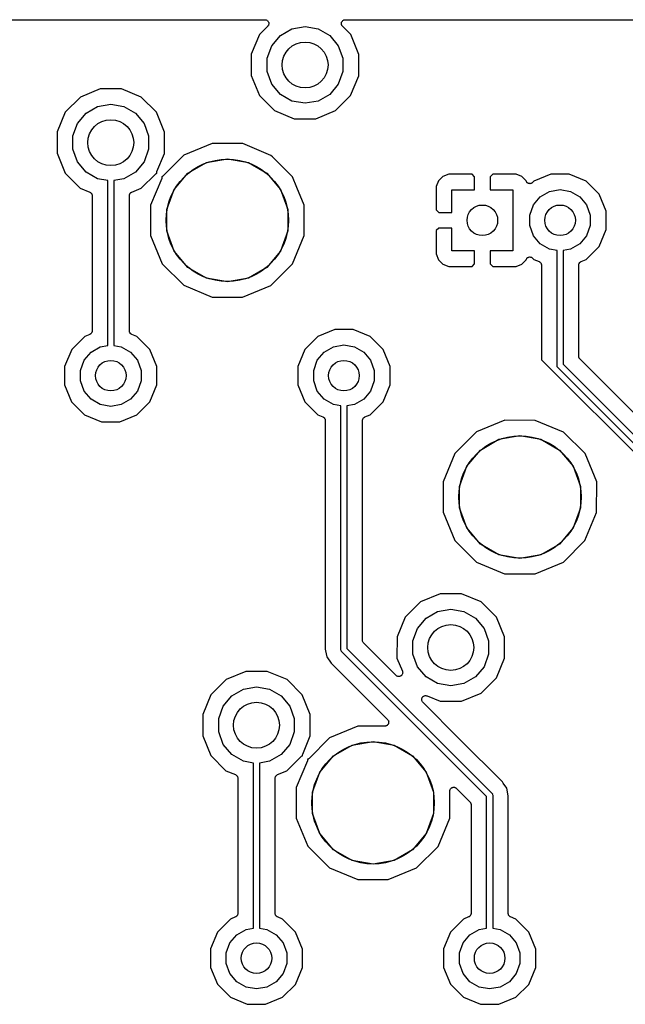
# Model space of a CAD drawing. Extents: x 88 to 361, y -189 to -115.
# Tile 19 of 36: x 150 to 170, y -149 to -117. Entities that reach past the tile are written whole.
import ezdxf

# ---------------------------------------------------------------- set-up
doc = ezdxf.new("R2010")
doc.units = 0
doc.header["$MEASUREMENT"] = 0
doc.layers.add('BLACK', color=7, linetype='CONTINUOUS')

msp = doc.modelspace()

# ---------------------------------------------------------------- linework, layer by layer
at = {"layer": 'Black'}
for p, q in [((141.964, -117.264), (158.391, -117.264)), ((158.481, -117.481), (158.213, -117.748)), ((158.391, -117.264), (158.407, -117.267)), ((158.407, -117.267), (158.424, -117.269)), ((158.424, -117.269), (158.429, -117.271)), ((158.429, -117.271), (158.434, -117.272)), ((158.434, -117.272), (158.449, -117.28)), ((158.449, -117.28), (158.464, -117.287)), ((158.464, -117.287), (158.468, -117.291)), ((158.468, -117.291), (158.473, -117.294)), ((158.473, -117.294), (158.483, -117.307)), ((158.49, -117.467), (158.481, -117.481)), ((158.483, -117.307), (158.495, -117.318)), ((158.501, -117.455), (158.49, -117.467)), ((158.495, -117.318), (158.497, -117.324)), ((158.497, -117.324), (158.501, -117.328)), ((158.501, -117.328), (158.507, -117.343)), ((158.503, -117.45), (158.501, -117.455)), ((158.506, -117.445), (158.503, -117.45)), ((158.51, -117.429), (158.506, -117.445)), ((158.507, -117.343), (158.514, -117.358)), ((158.516, -117.413), (158.51, -117.429)), ((158.514, -117.358), (158.514, -117.364)), ((158.514, -117.364), (158.516, -117.369)), ((158.516, -117.369), (158.516, -117.386)), ((158.516, -117.386), (158.517, -117.402)), ((158.517, -117.402), (158.516, -117.408)), ((158.516, -117.408), (158.516, -117.413)), ((159.273, -117.566), (159.702, -117.491)), ((159.702, -117.491), (160.132, -117.566)), ((160.888, -117.402), (160.889, -117.386)), ((160.889, -117.408), (160.888, -117.402)), ((160.889, -117.369), (160.891, -117.364)), ((160.889, -117.386), (160.889, -117.369)), ((160.889, -117.413), (160.889, -117.408)), ((160.895, -117.429), (160.889, -117.413)), ((160.891, -117.358), (160.898, -117.343)), ((160.891, -117.364), (160.891, -117.358)), ((160.899, -117.445), (160.895, -117.429)), ((160.898, -117.343), (160.904, -117.328)), ((160.902, -117.449), (160.899, -117.445)), ((160.904, -117.455), (160.902, -117.449)), ((160.904, -117.328), (160.908, -117.323)), ((160.915, -117.467), (160.904, -117.455)), ((160.908, -117.323), (160.91, -117.318)), ((160.91, -117.318), (160.922, -117.307)), ((160.924, -117.481), (160.915, -117.467)), ((160.922, -117.307), (160.932, -117.294)), ((161.193, -117.751), (160.924, -117.481)), ((160.932, -117.294), (160.937, -117.291)), ((160.937, -117.291), (160.941, -117.287)), ((160.941, -117.287), (160.956, -117.28)), ((160.956, -117.28), (160.971, -117.272)), ((160.971, -117.272), (160.976, -117.271)), ((160.976, -117.271), (160.981, -117.269)), ((160.981, -117.269), (160.998, -117.267)), ((160.998, -117.267), (161.014, -117.264)), ((161.014, -117.264), (177.441, -117.264)), ((158.213, -117.748), (157.945, -118.394)), ((158.616, -118.118), (158.896, -117.784)), ((158.896, -117.784), (159.273, -117.566)), ((160.132, -117.566), (160.509, -117.784)), ((160.509, -117.784), (160.789, -118.118)), ((161.46, -118.397), (161.193, -117.751)), ((158.467, -118.527), (158.616, -118.118)), ((160.789, -118.118), (160.938, -118.527)), ((157.945, -118.394), (157.945, -119.093)), ((161.46, -119.096), (161.46, -118.397)), ((158.467, -118.963), (158.467, -118.527)), ((160.938, -118.527), (160.938, -118.963)), ((157.945, -119.093), (158.212, -119.739)), ((158.616, -119.372), (158.467, -118.963)), ((160.938, -118.963), (160.789, -119.372)), ((161.192, -119.742), (161.46, -119.096)), ((158.896, -119.706), (158.616, -119.372)), ((160.789, -119.372), (160.509, -119.706)), ((153.004, -119.527), (152.358, -119.794)), ((153.704, -119.528), (153.004, -119.527)), ((154.349, -119.796), (153.704, -119.528)), ((158.212, -119.739), (158.706, -120.234)), ((159.273, -119.924), (158.896, -119.706)), ((160.509, -119.706), (160.132, -119.924)), ((160.697, -120.236), (161.192, -119.742)), ((152.358, -119.794), (151.863, -120.288)), ((152.923, -120.106), (153.352, -120.031)), ((153.352, -120.031), (153.782, -120.106)), ((154.843, -120.291), (154.349, -119.796)), ((159.702, -119.999), (159.273, -119.924)), ((160.132, -119.924), (159.702, -119.999)), ((151.863, -120.288), (151.595, -120.934)), ((152.266, -120.658), (152.546, -120.324)), ((152.546, -120.324), (152.923, -120.106)), ((153.782, -120.106), (154.159, -120.324)), ((154.159, -120.324), (154.439, -120.658)), ((155.11, -120.937), (154.843, -120.291)), ((158.706, -120.234), (159.351, -120.502)), ((160.051, -120.503), (160.697, -120.236)), ((152.117, -121.067), (152.266, -120.658)), ((154.439, -120.658), (154.588, -121.067)), ((159.351, -120.502), (160.051, -120.503)), ((151.595, -120.934), (151.595, -121.633)), ((152.117, -121.503), (152.117, -121.067)), ((154.588, -121.067), (154.588, -121.503)), ((155.11, -121.636), (155.11, -120.937)), ((156.666, -121.317), (155.744, -121.698)), ((157.664, -121.317), (156.666, -121.317)), ((158.585, -121.7), (157.664, -121.317)), ((151.595, -121.633), (151.862, -122.279)), ((152.266, -121.912), (152.117, -121.503)), ((154.588, -121.503), (154.439, -121.912)), ((154.862, -122.232), (155.11, -121.636)), ((155.744, -121.698), (155.069, -122.371)), ((158.633, -121.748), (158.585, -121.7)), ((152.546, -122.246), (152.266, -121.912)), ((154.439, -121.912), (154.159, -122.246)), ((155.872, -122.287), (156.476, -121.938)), ((156.476, -121.938), (157.162, -121.817)), ((157.162, -121.817), (157.849, -121.938)), ((157.849, -121.938), (158.453, -122.287)), ((159.29, -122.406), (158.633, -121.748)), ((151.862, -122.279), (152.356, -122.774)), ((152.923, -122.464), (152.546, -122.246)), ((154.159, -122.246), (153.782, -122.464)), ((154.347, -122.776), (154.81, -122.314)), ((154.81, -122.314), (154.826, -122.303)), ((154.826, -122.303), (154.841, -122.291)), ((154.841, -122.291), (154.844, -122.29)), ((154.844, -122.29), (154.846, -122.289)), ((154.846, -122.289), (154.854, -122.286)), ((154.853, -122.27), (154.858, -122.251)), ((154.853, -122.272), (154.853, -122.27)), ((154.853, -122.275), (154.853, -122.272)), ((154.854, -122.286), (154.853, -122.275)), ((154.858, -122.251), (154.862, -122.232)), ((155.424, -122.821), (155.872, -122.287)), ((158.453, -122.287), (158.901, -122.821)), ((164.396, -122.317), (164.209, -122.394)), ((165.159, -122.317), (164.396, -122.317)), ((165.243, -122.401), (165.159, -122.317)), ((165.835, -122.317), (165.751, -122.401)), ((166.598, -122.317), (165.835, -122.317)), ((166.785, -122.394), (166.598, -122.317)), ((167.738, -122.317), (167.184, -122.546)), ((168.338, -122.317), (167.738, -122.317)), ((168.892, -122.547), (168.338, -122.317)), ((153.252, -122.522), (152.923, -122.464)), ((153.252, -127.919), (153.252, -122.522)), ((153.782, -122.464), (153.452, -122.522)), ((153.452, -122.522), (153.452, -127.919)), ((155.017, -122.452), (154.655, -123.324)), ((155.021, -122.434), (155.017, -122.452)), ((155.026, -122.415), (155.021, -122.434)), ((155.033, -122.396), (155.025, -122.398)), ((155.025, -122.398), (155.026, -122.409)), ((155.026, -122.409), (155.026, -122.412)), ((155.026, -122.412), (155.026, -122.415)), ((155.036, -122.394), (155.033, -122.396)), ((155.038, -122.393), (155.036, -122.394)), ((155.054, -122.382), (155.038, -122.393)), ((155.069, -122.371), (155.054, -122.382)), ((159.431, -122.747), (159.29, -122.406)), ((164.066, -122.537), (163.989, -122.724)), ((164.209, -122.394), (164.066, -122.537)), ((165.243, -122.825), (165.243, -122.401)), ((165.751, -122.401), (165.751, -122.825)), ((166.928, -122.537), (166.785, -122.394)), ((166.932, -122.549), (166.928, -122.537)), ((166.94, -122.56), (166.932, -122.549)), ((166.946, -122.573), (166.94, -122.56)), ((166.952, -122.579), (166.946, -122.573)), ((166.956, -122.586), (166.952, -122.579)), ((166.967, -122.594), (166.956, -122.586)), ((166.977, -122.604), (166.967, -122.594)), ((166.984, -122.608), (166.977, -122.604)), ((166.991, -122.613), (166.984, -122.608)), ((167.004, -122.617), (166.991, -122.613)), ((167.017, -122.623), (167.004, -122.617)), ((167.025, -122.624), (167.017, -122.623)), ((167.033, -122.626), (167.025, -122.624)), ((167.047, -122.626), (167.033, -122.626)), ((167.061, -122.627), (167.047, -122.626)), ((167.069, -122.625), (167.061, -122.627)), ((167.077, -122.624), (167.069, -122.625)), ((167.09, -122.619), (167.077, -122.624)), ((167.103, -122.615), (167.09, -122.619)), ((167.11, -122.611), (167.103, -122.615)), ((167.118, -122.607), (167.11, -122.611)), ((167.128, -122.598), (167.118, -122.607)), ((167.139, -122.59), (167.128, -122.598)), ((167.184, -122.546), (167.139, -122.59)), ((169.316, -122.972), (168.892, -122.547)), ((152.356, -122.774), (152.666, -122.903)), ((152.666, -122.903), (152.673, -122.908)), ((152.673, -122.908), (152.681, -122.911)), ((152.681, -122.911), (152.692, -122.919)), ((152.692, -122.919), (152.703, -122.927)), ((152.703, -122.927), (152.708, -122.934)), ((152.708, -122.934), (152.715, -122.939)), ((152.715, -122.939), (152.722, -122.951)), ((152.722, -122.951), (152.73, -122.962)), ((152.73, -122.962), (152.733, -122.97)), ((152.733, -122.97), (152.737, -122.977)), ((152.737, -122.977), (152.739, -122.991)), ((152.739, -122.991), (152.743, -123.004)), ((153.962, -123.004), (153.966, -122.991)), ((153.966, -122.991), (153.968, -122.977)), ((153.968, -122.977), (153.972, -122.97)), ((153.972, -122.97), (153.975, -122.962)), ((153.975, -122.962), (153.983, -122.951)), ((153.983, -122.951), (153.99, -122.939)), ((153.99, -122.939), (153.997, -122.933)), ((153.997, -122.933), (154.002, -122.927)), ((154.002, -122.927), (154.013, -122.919)), ((154.013, -122.919), (154.024, -122.911)), ((154.024, -122.911), (154.032, -122.908)), ((154.032, -122.908), (154.039, -122.903)), ((154.039, -122.903), (154.347, -122.776)), ((155.185, -123.476), (155.424, -122.821)), ((158.901, -122.821), (159.14, -123.476)), ((159.671, -123.328), (159.431, -122.747)), ((163.989, -122.724), (163.989, -123.487)), ((164.497, -123.571), (164.497, -122.825)), ((164.497, -122.825), (165.243, -122.825)), ((165.751, -122.825), (166.497, -122.825)), ((166.497, -122.825), (166.497, -124.825)), ((167.392, -123.056), (167.694, -122.882)), ((167.694, -122.882), (168.037, -122.821)), ((168.037, -122.821), (168.38, -122.882)), ((168.38, -122.882), (168.682, -123.056)), ((169.545, -123.526), (169.316, -122.972)), ((152.743, -123.004), (152.743, -123.012)), ((152.743, -123.012), (152.744, -123.021)), ((152.744, -123.021), (152.744, -127.44)), ((153.96, -123.021), (153.962, -123.012)), ((153.96, -127.44), (153.96, -123.021)), ((153.962, -123.012), (153.962, -123.004)), ((167.168, -123.323), (167.392, -123.056)), ((168.682, -123.056), (168.906, -123.323)), ((154.655, -123.324), (154.654, -124.322)), ((155.185, -124.174), (155.185, -123.476)), ((159.14, -123.476), (159.14, -124.174)), ((159.67, -124.111), (159.671, -123.328)), ((163.989, -123.487), (164.073, -123.571)), ((164.073, -123.571), (164.497, -123.571)), ((167.048, -123.651), (167.168, -123.323)), ((168.906, -123.323), (169.025, -123.651)), ((169.545, -124.126), (169.545, -123.526)), ((167.048, -123.999), (167.048, -123.651)), ((169.025, -123.651), (169.025, -123.999)), ((155.424, -124.829), (155.185, -124.174)), ((159.14, -124.174), (158.901, -124.829)), ((159.67, -124.326), (159.67, -124.111)), ((164.073, -124.079), (163.989, -124.163)), ((163.989, -124.163), (163.989, -124.926)), ((164.497, -124.079), (164.073, -124.079)), ((164.497, -124.825), (164.497, -124.079)), ((167.168, -124.327), (167.048, -123.999)), ((169.025, -123.999), (168.906, -124.327)), ((169.315, -124.68), (169.545, -124.126)), ((154.654, -124.322), (155.035, -125.244)), ((159.287, -125.248), (159.67, -124.326)), ((167.392, -124.594), (167.168, -124.327)), ((167.694, -124.768), (167.392, -124.594)), ((168.682, -124.594), (168.38, -124.768)), ((168.906, -124.327), (168.682, -124.594)), ((155.872, -125.363), (155.424, -124.829)), ((158.901, -124.829), (158.453, -125.363)), ((163.989, -124.926), (164.066, -125.113)), ((165.243, -124.825), (164.497, -124.825)), ((165.243, -125.249), (165.243, -124.825)), ((166.497, -124.825), (165.751, -124.825)), ((165.751, -124.825), (165.751, -125.249)), ((167.937, -124.811), (167.694, -124.768)), ((167.937, -128.572), (167.937, -124.811)), ((168.38, -124.768), (168.137, -124.811)), ((168.137, -124.811), (168.137, -128.53)), ((168.89, -125.104), (169.315, -124.68)), ((155.035, -125.244), (155.74, -125.95)), ((158.581, -125.952), (159.287, -125.248)), ((164.066, -125.113), (164.209, -125.256)), ((165.159, -125.333), (165.243, -125.249)), ((165.751, -125.249), (165.835, -125.333)), ((166.785, -125.256), (166.928, -125.113)), ((166.928, -125.113), (166.932, -125.102)), ((166.932, -125.102), (166.94, -125.09)), ((166.94, -125.09), (166.946, -125.077)), ((166.946, -125.077), (166.951, -125.071)), ((166.951, -125.071), (166.956, -125.064)), ((166.956, -125.064), (166.967, -125.056)), ((166.967, -125.056), (166.977, -125.046)), ((166.977, -125.046), (166.984, -125.043)), ((166.984, -125.043), (166.991, -125.038)), ((166.991, -125.038), (167.004, -125.033)), ((167.004, -125.033), (167.017, -125.027)), ((167.017, -125.027), (167.025, -125.027)), ((167.025, -125.027), (167.033, -125.024)), ((167.033, -125.024), (167.047, -125.025)), ((167.047, -125.025), (167.061, -125.024)), ((167.061, -125.024), (167.069, -125.026)), ((167.069, -125.026), (167.077, -125.026)), ((167.077, -125.026), (167.09, -125.031)), ((167.09, -125.031), (167.103, -125.035)), ((167.103, -125.035), (167.11, -125.04)), ((167.11, -125.04), (167.118, -125.043)), ((167.118, -125.043), (167.128, -125.052)), ((167.128, -125.052), (167.139, -125.06)), ((167.139, -125.06), (167.182, -125.103)), ((167.182, -125.103), (167.351, -125.173)), ((167.351, -125.173), (167.358, -125.177)), ((167.358, -125.177), (167.365, -125.18)), ((167.365, -125.18), (167.376, -125.189)), ((167.376, -125.189), (167.388, -125.197)), ((167.388, -125.197), (167.393, -125.203)), ((167.393, -125.203), (167.399, -125.209)), ((167.399, -125.209), (167.406, -125.221)), ((167.406, -125.221), (167.415, -125.232)), ((167.415, -125.232), (167.417, -125.24)), ((167.417, -125.24), (167.421, -125.247)), ((167.421, -125.247), (167.424, -125.26)), ((168.65, -125.261), (168.653, -125.247)), ((168.653, -125.247), (168.657, -125.24)), ((168.657, -125.24), (168.659, -125.232)), ((168.659, -125.232), (168.668, -125.221)), ((168.668, -125.221), (168.675, -125.209)), ((168.675, -125.209), (168.681, -125.203)), ((168.681, -125.203), (168.686, -125.197)), ((168.686, -125.197), (168.698, -125.189)), ((168.698, -125.189), (168.708, -125.18)), ((168.708, -125.18), (168.716, -125.178)), ((168.716, -125.178), (168.723, -125.173)), ((168.723, -125.173), (168.89, -125.104)), ((156.476, -125.712), (155.872, -125.363)), ((158.453, -125.363), (157.849, -125.712)), ((164.209, -125.256), (164.396, -125.333)), ((164.396, -125.333), (165.159, -125.333)), ((165.835, -125.333), (166.598, -125.333)), ((166.598, -125.333), (166.785, -125.256)), ((167.424, -125.26), (167.428, -125.274)), ((167.428, -125.274), (167.427, -125.282)), ((167.427, -125.282), (167.429, -125.29)), ((167.429, -125.29), (167.429, -128.388)), ((168.645, -125.29), (168.646, -125.282)), ((168.645, -128.267), (168.645, -125.29)), ((168.646, -125.274), (168.65, -125.261)), ((168.646, -125.282), (168.646, -125.274)), ((157.162, -125.833), (156.476, -125.712)), ((157.849, -125.712), (157.162, -125.833)), ((155.74, -125.95), (156.661, -126.333)), ((157.659, -126.333), (158.581, -125.952)), ((156.661, -126.333), (157.659, -126.333)), ((152.73, -127.498), (152.722, -127.509)), ((152.733, -127.49), (152.73, -127.498)), ((152.737, -127.483), (152.733, -127.49)), ((152.739, -127.469), (152.737, -127.483)), ((152.743, -127.456), (152.739, -127.469)), ((152.744, -127.44), (152.743, -127.448)), ((152.743, -127.448), (152.743, -127.456)), ((153.962, -127.448), (153.96, -127.44)), ((153.962, -127.456), (153.962, -127.448)), ((153.966, -127.47), (153.962, -127.456)), ((153.968, -127.483), (153.966, -127.47)), ((153.972, -127.49), (153.968, -127.483)), ((153.975, -127.498), (153.972, -127.49)), ((153.983, -127.509), (153.975, -127.498)), ((160.674, -127.397), (160.119, -127.626)), ((161.274, -127.397), (160.674, -127.397)), ((161.828, -127.627), (161.274, -127.397)), ((152.499, -127.626), (152.075, -128.05)), ((152.666, -127.557), (152.499, -127.626)), ((152.673, -127.552), (152.666, -127.557)), ((152.681, -127.55), (152.673, -127.552)), ((152.692, -127.541), (152.681, -127.55)), ((152.703, -127.533), (152.692, -127.541)), ((152.708, -127.527), (152.703, -127.533)), ((152.715, -127.521), (152.708, -127.527)), ((152.722, -127.509), (152.715, -127.521)), ((153.99, -127.521), (153.983, -127.509)), ((153.997, -127.527), (153.99, -127.521)), ((154.002, -127.533), (153.997, -127.527)), ((154.013, -127.541), (154.002, -127.533)), ((154.024, -127.55), (154.013, -127.541)), ((154.032, -127.553), (154.024, -127.55)), ((154.039, -127.557), (154.032, -127.553)), ((154.208, -127.627), (154.039, -127.557)), ((154.632, -128.052), (154.208, -127.627)), ((160.119, -127.626), (159.695, -128.05)), ((162.252, -128.052), (161.828, -127.627)), ((152.075, -128.05), (151.845, -128.604)), ((152.483, -128.403), (152.707, -128.136)), ((152.707, -128.136), (153.009, -127.962)), ((153.009, -127.962), (153.252, -127.919)), ((153.452, -127.919), (153.696, -127.962)), ((153.696, -127.962), (153.998, -128.136)), ((153.998, -128.136), (154.222, -128.403)), ((154.861, -128.606), (154.632, -128.052)), ((159.695, -128.05), (159.465, -128.604)), ((160.103, -128.403), (160.327, -128.136)), ((160.327, -128.136), (160.629, -127.962)), ((160.629, -127.962), (160.972, -127.901)), ((160.972, -127.901), (161.316, -127.962)), ((161.316, -127.962), (161.618, -128.136)), ((161.618, -128.136), (161.842, -128.403)), ((162.481, -128.606), (162.252, -128.052)), ((152.364, -128.731), (152.483, -128.403)), ((154.222, -128.403), (154.341, -128.731)), ((159.984, -128.731), (160.103, -128.403)), ((161.842, -128.403), (161.961, -128.731)), ((167.429, -128.388), (172.904, -133.863)), ((168.646, -128.273), (168.645, -128.267)), ((168.645, -128.278), (168.646, -128.273)), ((168.65, -128.294), (168.645, -128.278)), ((168.653, -128.311), (168.65, -128.294)), ((168.655, -128.315), (168.653, -128.311)), ((168.657, -128.321), (168.655, -128.315)), ((168.666, -128.334), (168.657, -128.321)), ((168.675, -128.349), (168.666, -128.334)), ((168.679, -128.352), (168.675, -128.349)), ((168.682, -128.357), (168.679, -128.352)), ((172.935, -132.61), (168.682, -128.357)), ((151.845, -128.604), (151.844, -129.204)), ((152.364, -129.079), (152.364, -128.731)), ((154.341, -128.731), (154.341, -129.079)), ((154.86, -129.206), (154.861, -128.606)), ((159.465, -128.604), (159.464, -129.204)), ((159.984, -129.079), (159.984, -128.731)), ((161.961, -128.731), (161.961, -129.079)), ((162.48, -129.206), (162.481, -128.606)), ((167.938, -128.576), (167.937, -128.572)), ((167.937, -128.58), (167.938, -128.576)), ((167.941, -128.593), (167.937, -128.58)), ((167.943, -128.606), (167.941, -128.593)), ((167.945, -128.61), (167.943, -128.606)), ((167.946, -128.614), (167.945, -128.61)), ((167.954, -128.625), (167.946, -128.614)), ((167.96, -128.636), (167.954, -128.625)), ((167.964, -128.639), (167.96, -128.636)), ((167.966, -128.642), (167.964, -128.639)), ((172.649, -133.325), (167.966, -128.642)), ((168.137, -128.53), (172.761, -133.155)), ((152.483, -129.407), (152.364, -129.079)), ((154.341, -129.079), (154.222, -129.407)), ((160.103, -129.407), (159.984, -129.079)), ((161.961, -129.079), (161.842, -129.407)), ((151.844, -129.204), (152.073, -129.758)), ((152.707, -129.674), (152.483, -129.407)), ((154.222, -129.407), (153.998, -129.674)), ((154.63, -129.76), (154.86, -129.206)), ((159.464, -129.204), (159.693, -129.758)), ((160.327, -129.674), (160.103, -129.407)), ((161.842, -129.407), (161.618, -129.674)), ((162.25, -129.76), (162.48, -129.206)), ((152.073, -129.758), (152.497, -130.183)), ((153.009, -129.848), (152.707, -129.674)), ((153.998, -129.674), (153.696, -129.848)), ((154.206, -130.184), (154.63, -129.76)), ((159.693, -129.758), (160.117, -130.183)), ((160.629, -129.848), (160.327, -129.674)), ((161.618, -129.674), (161.316, -129.848)), ((161.826, -130.184), (162.25, -129.76)), ((153.352, -129.909), (153.009, -129.848)), ((153.696, -129.848), (153.352, -129.909)), ((160.873, -129.891), (160.629, -129.848)), ((160.873, -137.865), (160.873, -129.891)), ((161.316, -129.848), (161.072, -129.891)), ((161.072, -129.891), (161.072, -137.823)), ((152.497, -130.183), (153.051, -130.413)), ((153.651, -130.413), (154.206, -130.184)), ((160.117, -130.183), (160.286, -130.253)), ((160.286, -130.253), (160.293, -130.257)), ((160.293, -130.257), (160.301, -130.26)), ((160.301, -130.26), (160.312, -130.269)), ((160.312, -130.269), (160.323, -130.277)), ((160.323, -130.277), (160.328, -130.283)), ((160.328, -130.283), (160.335, -130.289)), ((160.335, -130.289), (160.342, -130.301)), ((160.342, -130.301), (160.35, -130.312)), ((160.35, -130.312), (160.353, -130.32)), ((160.353, -130.32), (160.357, -130.327)), ((160.357, -130.327), (160.359, -130.34)), ((160.359, -130.34), (160.363, -130.354)), ((160.363, -130.354), (160.363, -130.362)), ((160.363, -130.362), (160.364, -130.37)), ((160.364, -130.37), (160.364, -137.852)), ((161.581, -130.37), (161.582, -130.362)), ((161.581, -137.56), (161.581, -130.37)), ((161.582, -130.354), (161.586, -130.341)), ((161.582, -130.362), (161.582, -130.354)), ((161.586, -130.341), (161.588, -130.327)), ((161.588, -130.327), (161.592, -130.32)), ((161.592, -130.32), (161.595, -130.312)), ((161.595, -130.312), (161.603, -130.301)), ((161.603, -130.301), (161.61, -130.289)), ((161.61, -130.289), (161.617, -130.283)), ((161.617, -130.283), (161.622, -130.277)), ((161.622, -130.277), (161.633, -130.269)), ((161.633, -130.269), (161.644, -130.26)), ((161.644, -130.26), (161.652, -130.258)), ((161.652, -130.258), (161.659, -130.253)), ((161.659, -130.253), (161.826, -130.184)), ((166.229, -130.365), (165.307, -130.746)), ((167.227, -130.366), (166.229, -130.365)), ((168.148, -130.749), (167.227, -130.366)), ((153.051, -130.413), (153.651, -130.413)), ((165.307, -130.746), (164.601, -131.451)), ((165.435, -131.336), (166.039, -130.987)), ((166.039, -130.987), (166.726, -130.866)), ((166.726, -130.866), (167.412, -130.987)), ((167.412, -130.987), (168.016, -131.336)), ((168.853, -131.455), (168.148, -130.749)), ((164.987, -131.87), (165.435, -131.336)), ((168.016, -131.336), (168.464, -131.87)), ((164.601, -131.451), (164.218, -132.373)), ((169.234, -132.377), (168.853, -131.455)), ((164.748, -132.525), (164.987, -131.87)), ((168.464, -131.87), (168.703, -132.525)), ((164.218, -132.373), (164.217, -133.37)), ((164.748, -133.222), (164.748, -132.525)), ((168.703, -132.525), (168.703, -133.222)), ((169.233, -133.375), (169.234, -132.377)), ((164.987, -133.878), (164.748, -133.222)), ((168.703, -133.222), (168.464, -133.878)), ((164.217, -133.37), (164.598, -134.293)), ((168.851, -134.296), (169.233, -133.375)), ((165.435, -134.412), (164.987, -133.878)), ((168.464, -133.878), (168.016, -134.412)), ((164.598, -134.293), (165.303, -134.999)), ((166.039, -134.76), (165.435, -134.412)), ((168.016, -134.412), (167.412, -134.76)), ((168.144, -135.001), (168.851, -134.296)), ((166.726, -134.881), (166.039, -134.76)), ((167.412, -134.76), (166.726, -134.881)), ((165.303, -134.999), (166.225, -135.381)), ((167.222, -135.382), (168.144, -135.001)), ((166.225, -135.381), (167.222, -135.382)), ((164.117, -136.037), (163.471, -136.304)), ((164.816, -136.038), (164.117, -136.037)), ((165.462, -136.306), (164.816, -136.038)), ((163.471, -136.304), (162.976, -136.798)), ((165.956, -136.801), (165.462, -136.306)), ((162.976, -136.798), (162.708, -137.444)), ((163.379, -137.168), (163.659, -136.834)), ((163.659, -136.834), (164.036, -136.616)), ((164.036, -136.616), (164.465, -136.541)), ((164.465, -136.541), (164.894, -136.616)), ((164.894, -136.616), (165.271, -136.834)), ((165.271, -136.834), (165.551, -137.168)), ((166.223, -137.447), (165.956, -136.801)), ((162.708, -137.444), (162.707, -138.143)), ((163.23, -137.577), (163.379, -137.168)), ((165.551, -137.168), (165.7, -137.577)), ((166.222, -138.146), (166.223, -137.447)), ((161.581, -137.566), (161.581, -137.56)), ((161.581, -137.571), (161.581, -137.566)), ((161.585, -137.587), (161.581, -137.571)), ((161.588, -137.604), (161.585, -137.587)), ((161.591, -137.608), (161.588, -137.604)), ((161.592, -137.614), (161.591, -137.608)), ((161.602, -137.627), (161.592, -137.614)), ((161.61, -137.642), (161.602, -137.627)), ((161.614, -137.645), (161.61, -137.642)), ((161.618, -137.65), (161.614, -137.645)), ((162.676, -138.709), (161.618, -137.65)), ((163.23, -138.013), (163.23, -137.577)), ((165.7, -137.577), (165.7, -138.013)), ((160.364, -137.852), (160.404, -138.051)), ((160.404, -138.051), (160.413, -138.096)), ((160.413, -138.096), (160.551, -138.303)), ((160.873, -137.869), (160.873, -137.865)), ((160.873, -137.873), (160.873, -137.869)), ((160.876, -137.886), (160.873, -137.873)), ((160.879, -137.899), (160.876, -137.886)), ((160.881, -137.903), (160.879, -137.899)), ((160.882, -137.907), (160.881, -137.903)), ((160.889, -137.918), (160.882, -137.907)), ((160.896, -137.929), (160.889, -137.918)), ((160.899, -137.932), (160.896, -137.929)), ((160.902, -137.935), (160.899, -137.932)), ((165.635, -142.668), (160.902, -137.935)), ((161.072, -137.823), (165.806, -142.556)), ((163.379, -138.422), (163.23, -138.013)), ((165.7, -138.013), (165.551, -138.422)), ((160.551, -138.303), (162.399, -140.151)), ((162.707, -138.143), (162.884, -138.57)), ((163.659, -138.756), (163.379, -138.422)), ((165.551, -138.422), (165.271, -138.756)), ((165.954, -138.792), (166.222, -138.146)), ((157.767, -138.577), (157.121, -138.844)), ((158.466, -138.578), (157.767, -138.577)), ((159.112, -138.846), (158.466, -138.578)), ((162.692, -138.72), (162.676, -138.709)), ((162.707, -138.731), (162.692, -138.72)), ((162.71, -138.732), (162.707, -138.731)), ((162.712, -138.734), (162.71, -138.732)), ((162.731, -138.739), (162.712, -138.734)), ((162.749, -138.745), (162.731, -138.739)), ((162.752, -138.745), (162.749, -138.745)), ((162.755, -138.745), (162.752, -138.745)), ((162.774, -138.744), (162.755, -138.745)), ((162.794, -138.743), (162.774, -138.744)), ((162.796, -138.742), (162.794, -138.743)), ((162.799, -138.741), (162.796, -138.742)), ((162.816, -138.733), (162.799, -138.741)), ((162.834, -138.726), (162.816, -138.733)), ((162.836, -138.724), (162.834, -138.726)), ((162.839, -138.723), (162.836, -138.724)), ((162.853, -138.709), (162.839, -138.723)), ((162.867, -138.696), (162.853, -138.709)), ((162.868, -138.694), (162.867, -138.696)), ((162.87, -138.692), (162.868, -138.694)), ((162.878, -138.674), (162.87, -138.692)), ((162.887, -138.657), (162.878, -138.674)), ((162.884, -138.57), (162.888, -138.589)), ((162.888, -138.654), (162.887, -138.657)), ((162.888, -138.589), (162.893, -138.608)), ((162.889, -138.652), (162.888, -138.654)), ((162.891, -138.632), (162.889, -138.652)), ((162.893, -138.613), (162.891, -138.632)), ((162.893, -138.608), (162.892, -138.611)), ((162.892, -138.611), (162.893, -138.613)), ((164.036, -138.974), (163.659, -138.756)), ((165.271, -138.756), (164.894, -138.974)), ((157.121, -138.844), (156.626, -139.338)), ((157.686, -139.156), (158.115, -139.081)), ((158.115, -139.081), (158.544, -139.156)), ((159.606, -139.341), (159.112, -138.846)), ((164.465, -139.049), (164.036, -138.974)), ((164.894, -138.974), (164.465, -139.049)), ((165.459, -139.286), (165.954, -138.792)), ((156.626, -139.338), (156.358, -139.984)), ((157.029, -139.708), (157.309, -139.374)), ((157.309, -139.374), (157.686, -139.156)), ((158.544, -139.156), (158.921, -139.374)), ((158.921, -139.374), (159.201, -139.708)), ((159.873, -139.987), (159.606, -139.341)), ((163.536, -139.423), (163.537, -139.421)), ((163.537, -139.421), (163.551, -139.407)), ((163.551, -139.407), (163.564, -139.393)), ((163.564, -139.393), (163.566, -139.391)), ((163.566, -139.391), (163.568, -139.389)), ((163.568, -139.389), (163.586, -139.381)), ((163.586, -139.381), (163.603, -139.372)), ((163.603, -139.372), (163.606, -139.372)), ((163.606, -139.372), (163.608, -139.371)), ((163.608, -139.371), (163.627, -139.369)), ((163.627, -139.369), (163.647, -139.367)), ((163.647, -139.367), (163.649, -139.367)), ((163.649, -139.367), (163.652, -139.367)), ((163.652, -139.367), (163.671, -139.372)), ((163.671, -139.372), (163.69, -139.376)), ((163.69, -139.376), (164.114, -139.552)), ((164.813, -139.553), (165.459, -139.286)), ((156.88, -140.117), (157.029, -139.708)), ((159.201, -139.708), (159.35, -140.117)), ((163.514, -139.505), (163.516, -139.485)), ((163.515, -139.507), (163.514, -139.505)), ((163.515, -139.51), (163.515, -139.507)), ((163.521, -139.528), (163.515, -139.51)), ((163.516, -139.485), (163.517, -139.466)), ((163.517, -139.466), (163.518, -139.463)), ((163.518, -139.461), (163.526, -139.443)), ((163.518, -139.463), (163.518, -139.461)), ((163.526, -139.547), (163.521, -139.528)), ((163.526, -139.443), (163.534, -139.425)), ((163.527, -139.549), (163.526, -139.547)), ((163.528, -139.552), (163.527, -139.549)), ((163.54, -139.567), (163.528, -139.552)), ((163.534, -139.425), (163.536, -139.423)), ((163.551, -139.583), (163.54, -139.567)), ((164.766, -140.798), (163.551, -139.583)), ((164.114, -139.552), (164.813, -139.553)), ((156.358, -139.984), (156.357, -140.683)), ((159.872, -140.686), (159.873, -139.987)), ((156.88, -140.553), (156.88, -140.117)), ((159.35, -140.117), (159.35, -140.553)), ((161.428, -140.367), (160.506, -140.748)), ((162.309, -140.367), (161.428, -140.367)), ((162.325, -140.364), (162.309, -140.367)), ((162.342, -140.363), (162.325, -140.364)), ((162.347, -140.361), (162.342, -140.363)), ((162.352, -140.36), (162.347, -140.361)), ((162.367, -140.351), (162.352, -140.36)), ((162.382, -140.344), (162.367, -140.351)), ((162.386, -140.34), (162.382, -140.344)), ((162.39, -140.338), (162.386, -140.34)), ((162.401, -140.325), (162.39, -140.338)), ((162.399, -140.151), (162.408, -140.164)), ((162.413, -140.313), (162.401, -140.325)), ((162.408, -140.164), (162.419, -140.177)), ((162.415, -140.308), (162.413, -140.313)), ((162.419, -140.304), (162.415, -140.308)), ((162.419, -140.177), (162.421, -140.182)), ((162.424, -140.288), (162.419, -140.304)), ((162.421, -140.182), (162.424, -140.187)), ((162.424, -140.187), (162.428, -140.203)), ((162.431, -140.273), (162.424, -140.288)), ((162.428, -140.203), (162.434, -140.218)), ((162.432, -140.268), (162.431, -140.273)), ((162.434, -140.262), (162.432, -140.268)), ((162.434, -140.218), (162.434, -140.224)), ((162.434, -140.224), (162.435, -140.229)), ((162.435, -140.229), (162.434, -140.246)), ((162.434, -140.246), (162.434, -140.262)), ((156.357, -140.683), (156.624, -141.329)), ((157.029, -140.962), (156.88, -140.553)), ((159.35, -140.553), (159.201, -140.962)), ((159.625, -141.282), (159.872, -140.686)), ((157.309, -141.296), (157.029, -140.962)), ((159.201, -140.962), (158.921, -141.296)), ((160.506, -140.748), (159.832, -141.421)), ((160.635, -141.337), (161.238, -140.988)), ((161.238, -140.988), (161.925, -140.867)), ((161.925, -140.867), (162.612, -140.988)), ((162.612, -140.988), (163.215, -141.337)), ((166.156, -142.188), (164.766, -140.798)), ((164.766, -140.798), (164.766, -140.798)), ((156.624, -141.329), (157.118, -141.824)), ((157.686, -141.514), (157.309, -141.296)), ((158.921, -141.296), (158.544, -141.514)), ((159.572, -141.364), (159.588, -141.353)), ((159.588, -141.353), (159.604, -141.341)), ((159.604, -141.341), (159.606, -141.34)), ((159.606, -141.34), (159.608, -141.339)), ((159.608, -141.339), (159.617, -141.336)), ((159.615, -141.325), (159.616, -141.322)), ((159.617, -141.336), (159.615, -141.325)), ((159.616, -141.32), (159.621, -141.301)), ((159.616, -141.322), (159.616, -141.32)), ((159.621, -141.301), (159.625, -141.282)), ((160.186, -141.871), (160.635, -141.337)), ((163.215, -141.337), (163.664, -141.871)), ((158.015, -141.572), (157.686, -141.514)), ((158.015, -146.969), (158.015, -141.572)), ((158.544, -141.514), (158.215, -141.572)), ((158.215, -141.572), (158.215, -146.969)), ((159.109, -141.826), (159.572, -141.364)), ((159.779, -141.502), (159.417, -142.374)), ((159.784, -141.484), (159.779, -141.502)), ((159.789, -141.465), (159.784, -141.484)), ((159.796, -141.446), (159.787, -141.448)), ((159.787, -141.448), (159.789, -141.459)), ((159.789, -141.459), (159.788, -141.462)), ((159.788, -141.462), (159.789, -141.465)), ((159.798, -141.444), (159.796, -141.446)), ((159.801, -141.443), (159.798, -141.444)), ((159.816, -141.432), (159.801, -141.443)), ((159.832, -141.421), (159.816, -141.432)), ((157.118, -141.824), (157.429, -141.953)), ((157.429, -141.953), (157.436, -141.958)), ((157.436, -141.958), (157.444, -141.961)), ((157.444, -141.961), (157.454, -141.969)), ((157.454, -141.969), (157.466, -141.977)), ((157.466, -141.977), (157.471, -141.984)), ((157.471, -141.984), (157.477, -141.989)), ((157.477, -141.989), (157.484, -142.001)), ((158.746, -142.001), (158.753, -141.989)), ((158.753, -141.989), (158.759, -141.983)), ((158.759, -141.983), (158.764, -141.977)), ((158.764, -141.977), (158.776, -141.969)), ((158.776, -141.969), (158.786, -141.961)), ((158.786, -141.961), (158.794, -141.958)), ((158.794, -141.958), (158.802, -141.953)), ((158.802, -141.953), (159.109, -141.826)), ((159.948, -142.526), (160.186, -141.871)), ((163.664, -141.871), (163.902, -142.526)), ((157.484, -142.001), (157.493, -142.012)), ((157.493, -142.012), (157.495, -142.02)), ((157.495, -142.02), (157.499, -142.027)), ((157.499, -142.027), (157.502, -142.041)), ((157.502, -142.041), (157.506, -142.054)), ((157.506, -142.054), (157.506, -142.062)), ((157.506, -142.062), (157.507, -142.071)), ((157.507, -142.071), (157.507, -146.49)), ((158.723, -142.071), (158.724, -142.062)), ((158.723, -146.49), (158.723, -142.071)), ((158.724, -142.054), (158.728, -142.041)), ((158.724, -142.062), (158.724, -142.054)), ((158.728, -142.041), (158.731, -142.027)), ((158.731, -142.027), (158.735, -142.02)), ((158.735, -142.02), (158.737, -142.012)), ((158.737, -142.012), (158.746, -142.001)), ((166.181, -142.226), (166.156, -142.188)), ((166.294, -142.395), (166.181, -142.226)), ((159.417, -142.374), (159.417, -143.372)), ((159.948, -143.224), (159.948, -142.526)), ((163.902, -142.526), (163.902, -143.224)), ((164.433, -142.492), (164.436, -142.475)), ((164.433, -143.376), (164.433, -142.492)), ((164.436, -142.475), (164.438, -142.459)), ((164.438, -142.459), (164.44, -142.454)), ((164.44, -142.454), (164.441, -142.448)), ((164.441, -142.448), (164.449, -142.434)), ((164.449, -142.434), (164.456, -142.419)), ((164.456, -142.419), (164.46, -142.415)), ((164.46, -142.415), (164.463, -142.41)), ((164.463, -142.41), (164.476, -142.4)), ((164.476, -142.4), (164.487, -142.388)), ((164.487, -142.388), (164.493, -142.385)), ((164.493, -142.385), (164.497, -142.382)), ((164.497, -142.382), (164.512, -142.376)), ((164.512, -142.376), (164.527, -142.369)), ((164.527, -142.369), (164.533, -142.369)), ((164.533, -142.369), (164.538, -142.367)), ((164.538, -142.367), (164.555, -142.367)), ((164.555, -142.367), (164.571, -142.365)), ((164.571, -142.365), (164.577, -142.367)), ((164.577, -142.367), (164.582, -142.367)), ((164.582, -142.367), (164.598, -142.372)), ((164.598, -142.372), (164.614, -142.377)), ((164.614, -142.377), (164.619, -142.38)), ((164.619, -142.38), (164.624, -142.382)), ((164.624, -142.382), (164.637, -142.393)), ((164.637, -142.393), (164.65, -142.402)), ((164.65, -142.402), (165.09, -142.842)), ((165.806, -142.556), (165.808, -142.56)), ((165.808, -142.56), (165.812, -142.563)), ((165.812, -142.563), (165.818, -142.574)), ((165.818, -142.574), (165.826, -142.585)), ((165.826, -142.585), (165.827, -142.589)), ((165.827, -142.589), (165.829, -142.593)), ((165.829, -142.593), (165.831, -142.606)), ((165.831, -142.606), (165.835, -142.618)), ((165.835, -142.618), (165.834, -142.623)), ((165.834, -142.623), (165.835, -142.627)), ((165.835, -142.627), (165.835, -146.969)), ((166.343, -142.64), (166.294, -142.395)), ((166.343, -146.49), (166.343, -142.64)), ((165.09, -142.842), (165.093, -142.846)), ((165.093, -142.846), (165.097, -142.85)), ((165.097, -142.85), (165.106, -142.864)), ((165.106, -142.864), (165.115, -142.878)), ((165.115, -142.878), (165.117, -142.883)), ((165.117, -142.883), (165.119, -142.888)), ((165.119, -142.888), (165.122, -142.904)), ((165.122, -142.904), (165.127, -142.92)), ((165.127, -142.92), (165.126, -142.926)), ((165.126, -142.926), (165.127, -142.932)), ((165.127, -142.932), (165.127, -146.49)), ((165.635, -146.969), (165.635, -142.668)), ((160.186, -143.879), (159.948, -143.224)), ((163.902, -143.224), (163.664, -143.879)), ((159.417, -143.372), (159.798, -144.294)), ((164.05, -144.298), (164.433, -143.376)), ((160.635, -144.413), (160.186, -143.879)), ((163.664, -143.879), (163.215, -144.413)), ((159.798, -144.294), (160.502, -145)), ((161.238, -144.762), (160.635, -144.413)), ((163.215, -144.413), (162.612, -144.762)), ((163.344, -145.002), (164.05, -144.298)), ((161.925, -144.883), (161.238, -144.762)), ((162.612, -144.762), (161.925, -144.883)), ((160.502, -145), (161.424, -145.383)), ((162.422, -145.383), (163.344, -145.002)), ((161.424, -145.383), (162.422, -145.383)), ((157.507, -146.49), (157.506, -146.498)), ((157.506, -146.498), (157.506, -146.506)), ((158.724, -146.498), (158.723, -146.49)), ((158.724, -146.506), (158.724, -146.498)), ((165.127, -146.49), (165.126, -146.498)), ((165.126, -146.498), (165.126, -146.506)), ((166.344, -146.498), (166.343, -146.49)), ((166.344, -146.506), (166.344, -146.498)), ((157.262, -146.676), (156.837, -147.1)), ((157.428, -146.607), (157.262, -146.676)), ((157.436, -146.602), (157.428, -146.607)), ((157.444, -146.6), (157.436, -146.602)), ((157.454, -146.591), (157.444, -146.6)), ((157.466, -146.583), (157.454, -146.591)), ((157.471, -146.577), (157.466, -146.583)), ((157.477, -146.571), (157.471, -146.577)), ((157.484, -146.559), (157.477, -146.571)), ((157.493, -146.548), (157.484, -146.559)), ((157.495, -146.54), (157.493, -146.548)), ((157.499, -146.533), (157.495, -146.54)), ((157.502, -146.519), (157.499, -146.533)), ((157.506, -146.506), (157.502, -146.519)), ((158.728, -146.52), (158.724, -146.506)), ((158.731, -146.533), (158.728, -146.52)), ((158.735, -146.54), (158.731, -146.533)), ((158.737, -146.548), (158.735, -146.54)), ((158.746, -146.559), (158.737, -146.548)), ((158.753, -146.571), (158.746, -146.559)), ((158.759, -146.577), (158.753, -146.571)), ((158.764, -146.583), (158.759, -146.577)), ((158.776, -146.591), (158.764, -146.583)), ((158.786, -146.6), (158.776, -146.591)), ((158.794, -146.603), (158.786, -146.6)), ((158.801, -146.607), (158.794, -146.603)), ((158.97, -146.677), (158.801, -146.607)), ((159.394, -147.102), (158.97, -146.677)), ((164.882, -146.676), (164.457, -147.1)), ((165.048, -146.607), (164.882, -146.676)), ((165.056, -146.602), (165.048, -146.607)), ((165.064, -146.6), (165.056, -146.602)), ((165.074, -146.591), (165.064, -146.6)), ((165.086, -146.583), (165.074, -146.591)), ((165.091, -146.577), (165.086, -146.583)), ((165.097, -146.571), (165.091, -146.577)), ((165.104, -146.559), (165.097, -146.571)), ((165.113, -146.548), (165.104, -146.559)), ((165.115, -146.54), (165.113, -146.548)), ((165.119, -146.533), (165.115, -146.54)), ((165.122, -146.519), (165.119, -146.533)), ((165.126, -146.506), (165.122, -146.519)), ((166.348, -146.52), (166.344, -146.506)), ((166.351, -146.533), (166.348, -146.52)), ((166.355, -146.54), (166.351, -146.533)), ((166.357, -146.548), (166.355, -146.54)), ((166.366, -146.559), (166.357, -146.548)), ((166.373, -146.571), (166.366, -146.559)), ((166.379, -146.577), (166.373, -146.571)), ((166.384, -146.583), (166.379, -146.577)), ((166.396, -146.591), (166.384, -146.583)), ((166.406, -146.6), (166.396, -146.591)), ((166.414, -146.603), (166.406, -146.6)), ((166.421, -146.607), (166.414, -146.603)), ((166.59, -146.677), (166.421, -146.607)), ((167.014, -147.102), (166.59, -146.677)), ((156.837, -147.1), (156.607, -147.654)), ((157.47, -147.186), (157.772, -147.012)), ((157.772, -147.012), (158.015, -146.969)), ((158.215, -146.969), (158.458, -147.012)), ((158.458, -147.012), (158.76, -147.186)), ((159.623, -147.656), (159.394, -147.102)), ((164.457, -147.1), (164.227, -147.654)), ((165.09, -147.186), (165.392, -147.012)), ((165.392, -147.012), (165.635, -146.969)), ((165.835, -146.969), (166.078, -147.012)), ((166.078, -147.012), (166.38, -147.186)), ((167.243, -147.656), (167.014, -147.102)), ((157.126, -147.781), (157.246, -147.453)), ((157.246, -147.453), (157.47, -147.186)), ((158.76, -147.186), (158.984, -147.453)), ((158.984, -147.453), (159.104, -147.781)), ((164.746, -147.781), (164.866, -147.453)), ((164.866, -147.453), (165.09, -147.186)), ((166.38, -147.186), (166.604, -147.453)), ((166.604, -147.453), (166.724, -147.781)), ((156.607, -147.654), (156.607, -148.254)), ((157.126, -148.129), (157.126, -147.781)), ((159.104, -147.781), (159.104, -148.129)), ((159.623, -148.256), (159.623, -147.656)), ((164.227, -147.654), (164.227, -148.254)), ((164.746, -148.129), (164.746, -147.781)), ((166.724, -147.781), (166.724, -148.129)), ((167.243, -148.256), (167.243, -147.656)), ((156.607, -148.254), (156.836, -148.808)), ((157.246, -148.457), (157.126, -148.129)), ((159.104, -148.129), (158.984, -148.457)), ((159.393, -148.81), (159.623, -148.256)), ((164.227, -148.254), (164.456, -148.808)), ((164.866, -148.457), (164.746, -148.129)), ((166.724, -148.129), (166.604, -148.457)), ((167.013, -148.81), (167.243, -148.256)), ((157.47, -148.724), (157.246, -148.457)), ((157.772, -148.898), (157.47, -148.724)), ((158.76, -148.724), (158.458, -148.898)), ((158.984, -148.457), (158.76, -148.724)), ((165.09, -148.724), (164.866, -148.457)), ((165.392, -148.898), (165.09, -148.724)), ((166.38, -148.724), (166.078, -148.898)), ((166.604, -148.457), (166.38, -148.724)), ((156.836, -148.808), (157.26, -149.233)), ((158.115, -148.959), (157.772, -148.898)), ((158.458, -148.898), (158.115, -148.959)), ((158.968, -149.234), (159.393, -148.81)), ((164.456, -148.808), (164.88, -149.233)), ((165.735, -148.959), (165.392, -148.898)), ((166.078, -148.898), (165.735, -148.959)), ((166.588, -149.234), (167.013, -148.81)), ((157.26, -149.233), (157.814, -149.463)), ((158.414, -149.463), (158.968, -149.234)), ((164.88, -149.233), (165.434, -149.463)), ((166.034, -149.463), (166.588, -149.234)), ((157.814, -149.463), (158.414, -149.463)), ((165.434, -149.463), (166.034, -149.463))]:
    msp.add_line(p, q, dxfattribs=at)
for centre, radius in [((159.702, -118.745), 0.7506), ((153.352, -121.285), 0.7506), ((157.162, -123.825), 2), ((165.497, -123.825), 0.5004), ((168.037, -123.825), 0.5004), ((153.352, -128.905), 0.5), ((160.972, -128.905), 0.5), ((166.726, -132.874), 2), ((164.465, -137.795), 0.7506), ((158.115, -140.335), 0.7506), ((161.925, -142.875), 2), ((158.115, -147.955), 0.5), ((165.735, -147.955), 0.5)]:
    msp.add_circle(centre, radius, dxfattribs=at)

doc.saveas('drawing.dxf')
